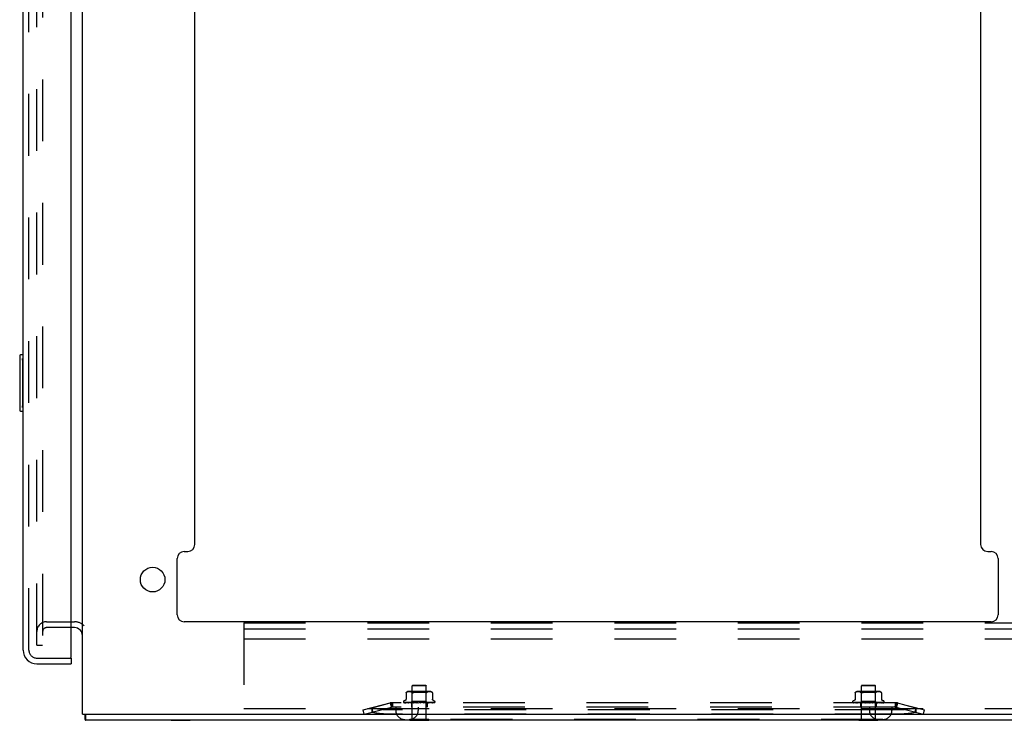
# Model space of a CAD drawing. Header units: inches. Extents: x 0 to 200, y 0 to 129.
# Tile 35 of 43: x 121 to 139, y 8 to 21. Entities that reach past the tile are written whole.
import ezdxf

# ---------------------------------------------------------------- set-up
doc = ezdxf.new("R2010")
doc.units = ezdxf.units.IN
doc.header["$LTSCALE"] = 11
doc.header["$MEASUREMENT"] = 0
doc.linetypes.add('HIDDEN', pattern=[0.2, 0.1, -0.1])
doc.layers.get('0').update_dxf_attribs({"linetype": 'CONTINUOUS'})
doc.layers.add('DEFAULT_2', color=8, linetype='HIDDEN')
doc.layers.add('DOOR_ASSEMBLY', color=7, linetype='CONTINUOUS')

msp = doc.modelspace()

# ---------------------------------------------------------------- linework, layer by layer
at = {"color": 3, "linetype": 'Continuous'}
for p, q in [((122.328, 8.314), (122.328, 86.846)), ((124.328, 11.335), (124.328, 34.666)), ((138.328, 34.666), (138.328, 11.335)), ((124.016, 10.085), (124.016, 11.085)), ((124.141, 11.21), (124.203, 11.21)), ((138.453, 11.21), (138.515, 11.21)), ((138.64, 11.085), (138.64, 10.085)), ((122.185, 9.856), (122.124, 9.856)), ((138.515, 9.96), (124.141, 9.96)), ((122.328, 8.314), (140.328, 8.314)), ((140.276, 8.21), (122.38, 8.21))]:
    msp.add_line(p, q, dxfattribs=at)
at = {"color": 7, "linetype": 'Continuous'}
for p, q in [((122.288, 9.814), (122.288, 9.814)), ((122.38, 8.314), (122.38, 8.21)), ((123.909, 8.206), (123.909, 8.21)), ((123.909, 8.206), (124.246, 8.206)), ((124.246, 8.206), (124.246, 8.21)), ((128.159, 8.206), (128.159, 8.21)), ((128.159, 8.206), (128.496, 8.206)), ((128.496, 8.206), (128.496, 8.21)), ((136.159, 8.206), (136.159, 8.21)), ((136.159, 8.206), (136.496, 8.206)), ((136.496, 8.206), (136.496, 8.21))]:
    msp.add_line(p, q, dxfattribs=at)
at = {"color": 3, "linetype": 'Continuous'}
for points in [[(122.367, 8.314), (122.368, 8.31), (122.369, 8.304), (122.37, 8.299), (122.37, 8.293), (122.371, 8.288), (122.371, 8.282), (122.371, 8.277), (122.371, 8.271), (122.371, 8.266)], [(122.371, 8.266), (122.372, 8.256), (122.372, 8.251), (122.372, 8.243)], [(122.372, 8.243), (122.372, 8.239), (122.372, 8.236), (122.372, 8.232), (122.372, 8.229), (122.373, 8.226), (122.373, 8.223), (122.373, 8.22), (122.374, 8.218), (122.374, 8.217), (122.375, 8.215), (122.375, 8.214), (122.376, 8.213), (122.376, 8.212), (122.377, 8.211), (122.378, 8.21), (122.379, 8.21), (122.38, 8.21)]]:
    msp.add_lwpolyline(points, dxfattribs=at)
msp.add_circle((123.578, 10.71), 0.219, dxfattribs=at)
for centre, radius, start, end in [((124.203, 11.335), 0.125, 270, 360), ((138.453, 11.335), 0.125, 180, 270), ((124.141, 11.085), 0.125, 90, 180), ((138.515, 11.085), 0.125, 0, 90), ((124.141, 10.085), 0.125, 180, 270), ((138.515, 10.085), 0.125, 270, 360), ((122.185, 9.713), 0.142, 0, 90)]:
    msp.add_arc(centre, radius, start, end, dxfattribs=at)
at = {"layer": 'DEFAULT_2', "color": 8, "linetype": 'HIDDEN'}
for p, q in [((121.515, 9.543), (121.515, 85.616)), ((121.619, 85.616), (121.619, 9.543)), ((121.689, 9.96), (122.185, 9.96)), ((122.124, 9.856), (121.689, 9.856)), ((125.203, 9.939), (140.203, 9.939)), ((125.203, 9.939), (125.203, 8.314)), ((125.203, 9.835), (140.203, 9.835)), ((125.203, 9.658), (140.203, 9.658)), ((121.515, 9.543), (121.619, 9.543)), ((128.214, 8.831), (128.204, 8.821)), ((128.452, 8.821), (128.204, 8.821)), ((128.204, 8.224), (128.204, 8.821)), ((128.214, 8.831), (128.442, 8.831)), ((128.442, 8.831), (128.452, 8.821)), ((128.452, 8.224), (128.452, 8.821)), ((136.214, 8.831), (136.204, 8.821)), ((136.452, 8.821), (136.204, 8.821)), ((136.204, 8.224), (136.204, 8.821)), ((136.214, 8.831), (136.442, 8.831)), ((136.442, 8.831), (136.452, 8.821)), ((136.452, 8.224), (136.452, 8.821)), ((128.092, 8.696), (128.092, 8.697)), ((128.092, 8.696), (128.092, 8.584)), ((128.093, 8.697), (128.094, 8.698)), ((128.095, 8.699), (128.096, 8.7)), ((128.096, 8.7), (128.101, 8.704)), ((128.111, 8.709), (128.106, 8.707)), ((128.117, 8.711), (128.111, 8.709)), ((128.122, 8.713), (128.117, 8.711)), ((128.127, 8.714), (128.122, 8.713)), ((128.133, 8.714), (128.127, 8.714)), ((128.138, 8.715), (128.133, 8.714)), ((128.143, 8.715), (128.138, 8.715)), ((128.148, 8.715), (128.143, 8.715)), ((128.508, 8.721), (128.148, 8.721)), ((128.152, 8.715), (128.148, 8.715)), ((128.157, 8.715), (128.152, 8.715)), ((128.162, 8.714), (128.157, 8.715)), ((128.167, 8.714), (128.162, 8.714)), ((128.173, 8.713), (128.167, 8.714)), ((128.178, 8.711), (128.173, 8.713)), ((128.184, 8.709), (128.178, 8.711)), ((128.203, 8.701), (128.183, 8.721)), ((128.189, 8.707), (128.184, 8.709)), ((128.453, 8.701), (128.203, 8.701)), ((128.203, 8.538), (128.203, 8.701)), ((128.277, 8.713), (128.289, 8.714)), ((128.379, 8.713), (128.391, 8.711)), ((128.448, 8.697), (128.451, 8.697)), ((128.453, 8.701), (128.473, 8.721)), ((128.453, 8.538), (128.453, 8.701)), ((128.457, 8.7), (128.461, 8.703)), ((128.467, 8.707), (128.462, 8.703)), ((128.472, 8.709), (128.467, 8.707)), ((128.478, 8.711), (128.472, 8.709)), ((128.483, 8.713), (128.478, 8.711)), ((128.488, 8.714), (128.483, 8.713)), ((128.494, 8.714), (128.488, 8.714)), ((128.499, 8.715), (128.494, 8.714)), ((128.503, 8.715), (128.499, 8.715)), ((128.508, 8.715), (128.503, 8.715)), ((128.513, 8.715), (128.508, 8.715)), ((128.518, 8.715), (128.513, 8.715)), ((128.523, 8.714), (128.518, 8.715)), ((128.528, 8.714), (128.523, 8.714)), ((128.534, 8.713), (128.528, 8.714)), ((128.539, 8.711), (128.534, 8.713)), ((128.545, 8.709), (128.539, 8.711)), ((128.55, 8.707), (128.545, 8.709)), ((128.563, 8.697), (128.564, 8.697)), ((128.564, 8.696), (128.563, 8.697)), ((128.564, 8.696), (128.564, 8.584)), ((136.092, 8.696), (136.092, 8.697)), ((136.092, 8.696), (136.092, 8.584)), ((136.093, 8.697), (136.094, 8.698)), ((136.095, 8.699), (136.096, 8.7)), ((136.096, 8.7), (136.101, 8.704)), ((136.111, 8.709), (136.106, 8.707)), ((136.117, 8.711), (136.111, 8.709)), ((136.122, 8.713), (136.117, 8.711)), ((136.127, 8.714), (136.122, 8.713)), ((136.133, 8.714), (136.127, 8.714)), ((136.138, 8.715), (136.133, 8.714)), ((136.143, 8.715), (136.138, 8.715)), ((136.148, 8.715), (136.143, 8.715)), ((136.508, 8.721), (136.148, 8.721)), ((136.152, 8.715), (136.148, 8.715)), ((136.157, 8.715), (136.152, 8.715)), ((136.162, 8.714), (136.157, 8.715)), ((136.167, 8.714), (136.162, 8.714)), ((136.173, 8.713), (136.167, 8.714)), ((136.178, 8.711), (136.173, 8.713)), ((136.203, 8.701), (136.183, 8.721)), ((136.453, 8.701), (136.203, 8.701)), ((136.203, 8.538), (136.203, 8.701)), ((136.379, 8.713), (136.391, 8.711)), ((136.453, 8.701), (136.473, 8.721)), ((136.453, 8.538), (136.453, 8.701)), ((136.457, 8.7), (136.461, 8.703)), ((136.467, 8.707), (136.462, 8.703)), ((136.472, 8.709), (136.467, 8.707)), ((136.478, 8.711), (136.472, 8.709)), ((136.483, 8.713), (136.478, 8.711)), ((136.488, 8.714), (136.483, 8.713)), ((136.494, 8.714), (136.488, 8.714)), ((136.499, 8.715), (136.494, 8.714)), ((136.503, 8.715), (136.499, 8.715)), ((136.508, 8.715), (136.503, 8.715)), ((136.513, 8.715), (136.508, 8.715)), ((136.518, 8.715), (136.513, 8.715)), ((136.523, 8.714), (136.518, 8.715)), ((136.528, 8.714), (136.523, 8.714)), ((136.534, 8.713), (136.528, 8.714)), ((136.539, 8.711), (136.534, 8.713)), ((136.545, 8.709), (136.539, 8.711)), ((136.55, 8.707), (136.545, 8.709)), ((136.563, 8.697), (136.564, 8.697)), ((136.564, 8.696), (136.563, 8.697)), ((136.564, 8.696), (136.564, 8.584)), ((127.328, 8.39), (127.836, 8.521)), ((127.347, 8.314), (127.855, 8.445)), ((127.479, 8.429), (127.499, 8.353)), ((127.828, 8.514), (127.48, 8.424)), ((127.48, 8.424), (127.48, 8.348)), ((127.808, 8.514), (127.828, 8.438)), ((127.816, 8.516), (127.836, 8.44)), ((127.828, 8.514), (127.828, 8.438)), ((127.836, 8.521), (127.855, 8.445)), ((136.808, 8.519), (127.848, 8.519)), ((127.848, 8.519), (127.848, 8.441)), ((136.808, 8.441), (127.848, 8.441)), ((127.909, 8.441), (127.909, 8.381)), ((128.047, 8.535), (128.047, 8.534)), ((128.056, 8.522), (128.055, 8.522)), ((128.185, 8.52), (128.056, 8.521)), ((128.073, 8.556), (128.058, 8.551)), ((128.186, 8.52), (128.058, 8.521)), ((128.189, 8.52), (128.064, 8.521)), ((128.192, 8.52), (128.069, 8.521)), ((128.081, 8.521), (128.081, 8.521)), ((128.198, 8.52), (128.081, 8.521)), ((128.204, 8.52), (128.09, 8.521)), ((128.09, 8.521), (128.09, 8.521)), ((128.211, 8.52), (128.108, 8.521)), ((128.108, 8.521), (128.108, 8.521)), ((128.219, 8.52), (128.12, 8.521)), ((128.12, 8.521), (128.12, 8.521)), ((128.13, 8.52), (128.137, 8.519)), ((128.137, 8.519), (128.143, 8.519)), ((128.229, 8.52), (128.142, 8.521)), ((128.239, 8.52), (128.157, 8.521)), ((128.157, 8.521), (128.157, 8.521)), ((128.173, 8.52), (128.184, 8.519)), ((128.251, 8.52), (128.183, 8.521)), ((128.184, 8.519), (128.203, 8.538)), ((128.184, 8.519), (128.184, 8.519)), ((128.185, 8.52), (128.185, 8.52)), ((128.186, 8.52), (128.186, 8.52)), ((128.186, 8.519), (128.188, 8.52)), ((128.187, 8.519), (128.187, 8.441)), ((128.189, 8.52), (128.188, 8.52)), ((128.192, 8.52), (128.192, 8.52)), ((128.195, 8.519), (128.192, 8.52)), ((128.193, 8.519), (128.197, 8.52)), ((128.198, 8.52), (128.197, 8.52)), ((128.262, 8.52), (128.2, 8.521)), ((128.2, 8.521), (128.201, 8.521)), ((128.201, 8.521), (128.213, 8.52)), ((128.453, 8.538), (128.203, 8.538)), ((128.204, 8.52), (128.204, 8.52)), ((128.204, 8.52), (128.204, 8.52)), ((128.208, 8.519), (128.204, 8.52)), ((128.205, 8.519), (128.211, 8.52)), ((128.211, 8.52), (128.211, 8.52)), ((128.213, 8.52), (128.229, 8.519)), ((128.219, 8.52), (128.22, 8.52)), ((128.225, 8.519), (128.22, 8.52)), ((128.222, 8.519), (128.229, 8.52)), ((128.229, 8.52), (128.229, 8.52)), ((128.275, 8.52), (128.23, 8.521)), ((128.239, 8.52), (128.239, 8.52)), ((128.246, 8.519), (128.239, 8.52)), ((128.242, 8.519), (128.25, 8.52)), ((128.288, 8.52), (128.248, 8.521)), ((128.248, 8.521), (128.249, 8.521)), ((128.249, 8.521), (128.278, 8.519)), ((128.251, 8.52), (128.25, 8.52)), ((128.262, 8.52), (128.262, 8.52)), ((128.27, 8.519), (128.262, 8.52)), ((128.266, 8.519), (128.274, 8.52)), ((128.275, 8.52), (128.274, 8.52)), ((128.291, 8.52), (128.28, 8.521)), ((128.288, 8.52), (128.288, 8.52)), ((128.296, 8.519), (128.288, 8.52)), ((128.302, 8.52), (128.291, 8.52)), ((128.292, 8.519), (128.3, 8.52)), ((128.309, 8.441), (128.309, 8.381)), ((128.323, 8.519), (128.315, 8.52)), ((128.319, 8.519), (128.328, 8.52)), ((128.351, 8.519), (128.342, 8.52)), ((128.346, 8.519), (128.355, 8.52)), ((128.382, 8.521), (128.352, 8.519)), ((128.382, 8.521), (128.355, 8.52)), ((128.355, 8.52), (128.355, 8.52)), ((128.401, 8.521), (128.368, 8.52)), ((128.368, 8.52), (128.369, 8.52)), ((128.377, 8.519), (128.369, 8.52)), ((128.373, 8.519), (128.381, 8.52)), ((128.432, 8.521), (128.381, 8.52)), ((128.381, 8.52), (128.381, 8.52)), ((128.382, 8.521), (128.382, 8.521)), ((128.45, 8.521), (128.393, 8.52)), ((128.393, 8.52), (128.394, 8.52)), ((128.402, 8.519), (128.394, 8.52)), ((128.398, 8.519), (128.405, 8.52)), ((128.402, 8.519), (128.432, 8.521)), ((128.406, 8.52), (128.405, 8.52)), ((128.478, 8.521), (128.406, 8.52)), ((128.494, 8.521), (128.416, 8.52)), ((128.416, 8.52), (128.417, 8.52)), ((128.424, 8.519), (128.417, 8.52)), ((128.421, 8.519), (128.427, 8.52)), ((128.518, 8.521), (128.427, 8.52)), ((128.427, 8.52), (128.427, 8.52)), ((128.432, 8.521), (128.432, 8.521)), ((128.532, 8.521), (128.436, 8.52)), ((128.436, 8.52), (128.437, 8.52)), ((128.443, 8.519), (128.437, 8.52)), ((128.44, 8.519), (128.445, 8.52)), ((128.552, 8.521), (128.445, 8.52)), ((128.445, 8.52), (128.445, 8.52)), ((128.45, 8.519), (128.461, 8.52)), ((128.562, 8.521), (128.452, 8.52)), ((128.452, 8.52), (128.452, 8.52)), ((128.457, 8.519), (128.452, 8.52)), ((128.472, 8.519), (128.453, 8.538)), ((128.455, 8.519), (128.458, 8.52)), ((128.459, 8.52), (128.458, 8.52)), ((128.577, 8.521), (128.459, 8.52)), ((128.461, 8.52), (128.478, 8.521)), ((128.584, 8.521), (128.463, 8.52)), ((128.463, 8.52), (128.464, 8.52)), ((128.467, 8.519), (128.464, 8.52)), ((128.594, 8.521), (128.467, 8.52)), ((128.467, 8.52), (128.467, 8.52)), ((128.468, 8.519), (128.468, 8.441)), ((128.597, 8.521), (128.47, 8.52)), ((128.47, 8.52), (128.47, 8.52)), ((128.6, 8.521), (128.471, 8.52)), ((128.471, 8.52), (128.471, 8.52)), ((128.478, 8.521), (128.478, 8.521)), ((128.503, 8.52), (128.511, 8.521)), ((128.511, 8.521), (128.518, 8.521)), ((128.518, 8.521), (128.518, 8.521)), ((128.531, 8.521), (128.532, 8.521)), ((128.531, 8.519), (128.536, 8.519)), ((128.546, 8.521), (128.552, 8.521)), ((128.552, 8.521), (128.552, 8.521)), ((128.578, 8.521), (128.577, 8.521)), ((128.583, 8.556), (128.598, 8.551)), ((128.605, 8.524), (128.605, 8.524)), ((128.609, 8.535), (128.609, 8.534)), ((136.047, 8.535), (136.047, 8.534)), ((136.056, 8.522), (136.055, 8.522)), ((136.185, 8.52), (136.056, 8.521)), ((136.073, 8.556), (136.058, 8.551)), ((136.186, 8.52), (136.058, 8.521)), ((136.189, 8.52), (136.064, 8.521)), ((136.192, 8.52), (136.069, 8.521)), ((136.081, 8.521), (136.081, 8.521)), ((136.198, 8.52), (136.081, 8.521)), ((136.204, 8.52), (136.09, 8.521)), ((136.09, 8.521), (136.09, 8.521)), ((136.211, 8.52), (136.108, 8.521)), ((136.108, 8.521), (136.108, 8.521)), ((136.219, 8.52), (136.12, 8.521)), ((136.12, 8.521), (136.12, 8.521)), ((136.13, 8.52), (136.137, 8.519)), ((136.137, 8.519), (136.143, 8.519)), ((136.229, 8.52), (136.142, 8.521)), ((136.239, 8.52), (136.157, 8.521)), ((136.157, 8.521), (136.157, 8.521)), ((136.173, 8.52), (136.184, 8.519)), ((136.251, 8.52), (136.183, 8.521)), ((136.184, 8.519), (136.203, 8.538)), ((136.184, 8.519), (136.184, 8.519)), ((136.185, 8.52), (136.185, 8.52)), ((136.186, 8.52), (136.186, 8.52)), ((136.186, 8.519), (136.188, 8.52)), ((136.187, 8.519), (136.187, 8.441)), ((136.189, 8.52), (136.188, 8.52)), ((136.192, 8.52), (136.192, 8.52)), ((136.195, 8.519), (136.192, 8.52)), ((136.193, 8.519), (136.197, 8.52)), ((136.198, 8.52), (136.197, 8.52)), ((136.262, 8.52), (136.2, 8.521)), ((136.2, 8.521), (136.201, 8.521)), ((136.201, 8.521), (136.213, 8.52)), ((136.453, 8.538), (136.203, 8.538)), ((136.204, 8.52), (136.204, 8.52)), ((136.204, 8.52), (136.204, 8.52)), ((136.208, 8.519), (136.204, 8.52)), ((136.205, 8.519), (136.211, 8.52)), ((136.211, 8.52), (136.211, 8.52)), ((136.213, 8.52), (136.229, 8.519)), ((136.219, 8.52), (136.22, 8.52)), ((136.225, 8.519), (136.22, 8.52)), ((136.222, 8.519), (136.229, 8.52)), ((136.229, 8.52), (136.229, 8.52)), ((136.275, 8.52), (136.23, 8.521)), ((136.239, 8.52), (136.239, 8.52)), ((136.246, 8.519), (136.239, 8.52)), ((136.242, 8.519), (136.25, 8.52)), ((136.288, 8.52), (136.248, 8.521)), ((136.248, 8.521), (136.249, 8.521)), ((136.249, 8.521), (136.278, 8.519)), ((136.251, 8.52), (136.25, 8.52)), ((136.262, 8.52), (136.262, 8.52)), ((136.27, 8.519), (136.262, 8.52)), ((136.266, 8.519), (136.274, 8.52)), ((136.275, 8.52), (136.274, 8.52)), ((136.291, 8.52), (136.28, 8.521)), ((136.288, 8.52), (136.288, 8.52)), ((136.296, 8.519), (136.288, 8.52)), ((136.302, 8.52), (136.291, 8.52)), ((136.292, 8.519), (136.3, 8.52)), ((136.323, 8.519), (136.315, 8.52)), ((136.319, 8.519), (136.328, 8.52)), ((136.351, 8.519), (136.342, 8.52)), ((136.346, 8.519), (136.355, 8.52)), ((136.347, 8.441), (136.347, 8.381)), ((136.382, 8.521), (136.352, 8.519)), ((136.382, 8.521), (136.355, 8.52)), ((136.355, 8.52), (136.355, 8.52)), ((136.401, 8.521), (136.368, 8.52)), ((136.368, 8.52), (136.369, 8.52)), ((136.377, 8.519), (136.369, 8.52)), ((136.373, 8.519), (136.381, 8.52)), ((136.432, 8.521), (136.381, 8.52)), ((136.381, 8.52), (136.381, 8.52)), ((136.382, 8.521), (136.382, 8.521)), ((136.45, 8.521), (136.393, 8.52)), ((136.393, 8.52), (136.394, 8.52)), ((136.402, 8.519), (136.394, 8.52)), ((136.398, 8.519), (136.405, 8.52)), ((136.402, 8.519), (136.432, 8.521)), ((136.406, 8.52), (136.405, 8.52)), ((136.478, 8.521), (136.406, 8.52)), ((136.494, 8.521), (136.416, 8.52)), ((136.416, 8.52), (136.417, 8.52)), ((136.424, 8.519), (136.417, 8.52)), ((136.421, 8.519), (136.427, 8.52)), ((136.518, 8.521), (136.427, 8.52)), ((136.427, 8.52), (136.427, 8.52)), ((136.432, 8.521), (136.432, 8.521)), ((136.532, 8.521), (136.436, 8.52)), ((136.436, 8.52), (136.437, 8.52)), ((136.443, 8.519), (136.437, 8.52)), ((136.44, 8.519), (136.445, 8.52)), ((136.552, 8.521), (136.445, 8.52)), ((136.445, 8.52), (136.445, 8.52)), ((136.45, 8.519), (136.461, 8.52)), ((136.562, 8.521), (136.452, 8.52)), ((136.452, 8.52), (136.452, 8.52)), ((136.457, 8.519), (136.452, 8.52)), ((136.472, 8.519), (136.453, 8.538)), ((136.455, 8.519), (136.458, 8.52)), ((136.459, 8.52), (136.458, 8.52)), ((136.577, 8.521), (136.459, 8.52)), ((136.461, 8.52), (136.478, 8.521)), ((136.584, 8.521), (136.463, 8.52)), ((136.463, 8.52), (136.464, 8.52)), ((136.467, 8.519), (136.464, 8.52)), ((136.594, 8.521), (136.467, 8.52)), ((136.467, 8.52), (136.467, 8.52)), ((136.468, 8.519), (136.468, 8.441)), ((136.597, 8.521), (136.47, 8.52)), ((136.47, 8.52), (136.47, 8.52)), ((136.6, 8.521), (136.471, 8.52)), ((136.471, 8.52), (136.471, 8.52)), ((136.478, 8.521), (136.478, 8.521)), ((136.503, 8.52), (136.511, 8.521)), ((136.511, 8.521), (136.518, 8.521)), ((136.518, 8.521), (136.518, 8.521)), ((136.531, 8.521), (136.532, 8.521)), ((136.531, 8.519), (136.536, 8.519)), ((136.546, 8.521), (136.552, 8.521)), ((136.552, 8.521), (136.552, 8.521)), ((136.578, 8.521), (136.577, 8.521)), ((136.583, 8.556), (136.598, 8.551)), ((136.605, 8.524), (136.605, 8.524)), ((136.609, 8.535), (136.609, 8.534)), ((136.747, 8.441), (136.747, 8.381)), ((136.82, 8.521), (136.801, 8.445)), ((136.801, 8.445), (137.308, 8.314)), ((136.808, 8.519), (136.808, 8.441)), ((136.82, 8.521), (137.328, 8.39)), ((136.839, 8.516), (136.82, 8.44)), ((137.176, 8.424), (136.828, 8.514)), ((136.828, 8.514), (136.828, 8.438)), ((136.847, 8.514), (136.828, 8.438)), ((137.176, 8.429), (137.157, 8.353)), ((137.176, 8.424), (137.176, 8.348)), ((125.203, 8.418), (140.203, 8.418)), ((127.347, 8.314), (127.328, 8.39)), ((136.832, 8.39), (127.823, 8.39)), ((136.832, 8.314), (127.823, 8.314)), ((137.308, 8.314), (137.328, 8.39)), ((136.587, 8.221), (128.069, 8.221)), ((128.159, 8.224), (128.496, 8.224)), ((128.159, 8.21), (128.159, 8.224)), ((128.496, 8.21), (128.496, 8.224)), ((136.159, 8.224), (136.496, 8.224)), ((136.159, 8.21), (136.159, 8.224)), ((136.496, 8.21), (136.496, 8.224))]:
    msp.add_line(p, q, dxfattribs=at)
for points in [[(128.096, 8.7), (128.095, 8.699), (128.094, 8.698), (128.093, 8.697), (128.092, 8.697), (128.092, 8.697)], [(128.106, 8.707), (128.101, 8.704), (128.096, 8.7)], [(128.189, 8.707), (128.194, 8.703), (128.199, 8.7)], [(128.21, 8.696), (128.207, 8.697), (128.205, 8.697), (128.203, 8.698), (128.201, 8.699), (128.199, 8.7)], [(128.21, 8.696), (128.212, 8.697), (128.215, 8.697), (128.218, 8.698)], [(128.224, 8.7), (128.221, 8.699), (128.218, 8.698)], [(128.341, 8.715), (128.328, 8.715), (128.315, 8.715), (128.302, 8.715), (128.289, 8.714), (128.277, 8.713), (128.265, 8.711), (128.254, 8.709), (128.243, 8.706), (128.233, 8.703), (128.224, 8.7)], [(128.224, 8.7), (128.233, 8.703), (128.243, 8.706), (128.254, 8.709)], [(128.341, 8.715), (128.354, 8.715), (128.367, 8.714)], [(128.402, 8.709), (128.391, 8.711), (128.379, 8.713), (128.367, 8.714)], [(128.402, 8.709), (128.413, 8.706), (128.422, 8.703)], [(128.431, 8.7), (128.422, 8.703), (128.413, 8.706)], [(128.448, 8.697), (128.446, 8.696), (128.443, 8.697), (128.441, 8.697), (128.438, 8.698), (128.435, 8.699), (128.431, 8.7)], [(128.457, 8.7), (128.455, 8.699), (128.453, 8.698), (128.451, 8.697)], [(128.55, 8.707), (128.555, 8.704), (128.56, 8.7)], [(128.563, 8.697), (128.562, 8.698), (128.562, 8.699), (128.56, 8.7)], [(128.561, 8.699), (128.562, 8.698), (128.562, 8.698)], [(128.564, 8.697), (128.564, 8.696), (128.564, 8.696)], [(136.096, 8.7), (136.095, 8.699), (136.094, 8.698), (136.093, 8.697), (136.092, 8.697), (136.092, 8.697)], [(136.106, 8.707), (136.101, 8.704), (136.096, 8.7)], [(136.189, 8.707), (136.184, 8.709), (136.178, 8.711)], [(136.184, 8.709), (136.189, 8.707), (136.194, 8.703), (136.199, 8.7)], [(136.224, 8.7), (136.221, 8.699), (136.218, 8.698), (136.215, 8.697), (136.212, 8.697), (136.21, 8.696), (136.207, 8.697), (136.205, 8.697), (136.203, 8.698), (136.201, 8.699), (136.199, 8.7)], [(136.289, 8.714), (136.277, 8.713), (136.265, 8.711), (136.254, 8.709), (136.243, 8.706), (136.233, 8.703), (136.224, 8.7)], [(136.224, 8.7), (136.233, 8.703), (136.243, 8.706), (136.254, 8.709)], [(136.289, 8.714), (136.302, 8.715), (136.315, 8.715), (136.328, 8.715), (136.341, 8.715), (136.354, 8.715), (136.367, 8.714)], [(136.341, 8.715), (136.328, 8.715), (136.315, 8.715), (136.302, 8.715)], [(136.402, 8.709), (136.391, 8.711), (136.379, 8.713), (136.367, 8.714), (136.354, 8.715)], [(136.402, 8.709), (136.413, 8.706), (136.422, 8.703)], [(136.431, 8.7), (136.422, 8.703), (136.413, 8.706)], [(136.457, 8.7), (136.455, 8.699), (136.453, 8.698), (136.451, 8.697), (136.448, 8.697), (136.446, 8.696), (136.443, 8.697), (136.441, 8.697), (136.438, 8.698), (136.435, 8.699), (136.431, 8.7)], [(136.55, 8.707), (136.555, 8.704), (136.56, 8.7)], [(136.563, 8.697), (136.562, 8.698), (136.562, 8.699), (136.56, 8.7)], [(136.561, 8.699), (136.562, 8.698), (136.562, 8.698)], [(136.564, 8.697), (136.564, 8.696), (136.564, 8.696)], [(127.823, 8.39), (127.805, 8.39), (127.786, 8.39), (127.767, 8.391), (127.748, 8.391), (127.729, 8.392), (127.711, 8.393), (127.692, 8.394), (127.674, 8.396), (127.656, 8.397), (127.639, 8.399), (127.621, 8.401), (127.604, 8.402), (127.587, 8.405), (127.571, 8.407), (127.554, 8.409), (127.539, 8.412), (127.523, 8.415), (127.508, 8.418), (127.494, 8.421), (127.48, 8.424)], [(127.848, 8.519), (127.845, 8.519), (127.841, 8.518), (127.838, 8.518), (127.835, 8.517), (127.831, 8.515), (127.828, 8.514)], [(127.848, 8.441), (127.845, 8.441), (127.841, 8.441), (127.838, 8.44), (127.835, 8.44), (127.831, 8.439), (127.828, 8.438)], [(128.052, 8.522), (128.052, 8.523), (128.052, 8.523), (128.052, 8.523), (128.053, 8.522)], [(128.056, 8.521), (128.056, 8.521), (128.055, 8.521), (128.055, 8.522), (128.054, 8.522), (128.054, 8.522), (128.053, 8.522), (128.053, 8.522), (128.053, 8.522), (128.053, 8.522), (128.052, 8.522)], [(128.053, 8.522), (128.053, 8.522), (128.053, 8.522), (128.054, 8.521), (128.054, 8.521), (128.055, 8.521), (128.055, 8.521), (128.056, 8.52), (128.056, 8.52), (128.057, 8.52), (128.057, 8.519), (128.058, 8.519), (128.059, 8.519), (128.059, 8.519)], [(128.053, 8.521), (128.054, 8.521), (128.055, 8.52), (128.057, 8.519), (128.058, 8.519), (128.058, 8.519)], [(128.058, 8.521), (128.057, 8.521), (128.056, 8.522), (128.056, 8.522), (128.056, 8.522)], [(128.056, 8.522), (128.056, 8.521), (128.058, 8.521), (128.059, 8.521), (128.061, 8.52), (128.062, 8.52), (128.064, 8.519), (128.066, 8.519), (128.066, 8.519)], [(128.064, 8.521), (128.063, 8.521), (128.063, 8.522), (128.062, 8.522), (128.062, 8.522), (128.062, 8.522), (128.062, 8.522)], [(128.062, 8.522), (128.062, 8.522), (128.062, 8.522), (128.062, 8.522), (128.063, 8.521), (128.063, 8.521)], [(128.063, 8.521), (128.064, 8.521), (128.064, 8.521), (128.065, 8.52), (128.065, 8.52), (128.066, 8.52), (128.066, 8.52), (128.067, 8.519), (128.068, 8.519), (128.068, 8.519)], [(128.069, 8.521), (128.069, 8.521), (128.068, 8.522)], [(128.068, 8.522), (128.07, 8.521), (128.072, 8.521), (128.074, 8.52), (128.077, 8.52), (128.079, 8.519), (128.082, 8.519), (128.083, 8.519)], [(128.092, 8.584), (128.092, 8.583), (128.092, 8.58), (128.091, 8.578), (128.091, 8.575), (128.09, 8.573), (128.089, 8.571), (128.088, 8.569), (128.087, 8.567), (128.085, 8.565), (128.084, 8.564), (128.082, 8.562), (128.081, 8.561), (128.079, 8.56), (128.078, 8.559), (128.076, 8.558), (128.074, 8.557), (128.073, 8.556)], [(128.081, 8.521), (128.081, 8.521), (128.081, 8.521), (128.081, 8.521), (128.081, 8.521), (128.082, 8.521)], [(128.082, 8.521), (128.083, 8.521), (128.083, 8.52), (128.084, 8.52), (128.085, 8.52), (128.085, 8.519), (128.086, 8.519), (128.087, 8.519)], [(128.09, 8.521), (128.092, 8.521), (128.095, 8.521), (128.098, 8.52), (128.101, 8.52), (128.104, 8.519), (128.107, 8.519), (128.109, 8.519)], [(128.108, 8.521), (128.108, 8.521), (128.108, 8.521), (128.108, 8.521), (128.108, 8.521), (128.108, 8.521), (128.109, 8.521), (128.109, 8.521), (128.11, 8.521), (128.111, 8.52)], [(128.111, 8.52), (128.112, 8.52), (128.113, 8.519), (128.114, 8.519), (128.114, 8.519)], [(128.12, 8.521), (128.123, 8.521), (128.13, 8.52)], [(128.142, 8.521), (128.142, 8.521), (128.143, 8.521), (128.143, 8.521), (128.143, 8.521), (128.144, 8.521), (128.145, 8.521), (128.145, 8.52), (128.147, 8.52)], [(128.147, 8.52), (128.148, 8.519), (128.148, 8.519), (128.149, 8.519)], [(128.157, 8.521), (128.16, 8.521), (128.173, 8.52)], [(128.183, 8.521), (128.184, 8.521), (128.184, 8.521), (128.185, 8.521), (128.185, 8.521), (128.186, 8.521), (128.187, 8.52), (128.188, 8.52), (128.188, 8.52), (128.189, 8.519), (128.19, 8.519), (128.19, 8.519)], [(128.184, 8.519), (128.184, 8.519), (128.184, 8.519), (128.185, 8.519), (128.185, 8.52), (128.185, 8.52), (128.185, 8.52)], [(128.184, 8.519), (128.184, 8.519), (128.184, 8.519), (128.185, 8.52)], [(128.185, 8.519), (128.185, 8.519), (128.185, 8.519), (128.186, 8.519), (128.186, 8.52), (128.186, 8.52), (128.186, 8.52)], [(128.187, 8.519), (128.186, 8.519), (128.186, 8.519), (128.186, 8.519), (128.186, 8.52)], [(128.189, 8.519), (128.189, 8.519), (128.189, 8.519), (128.189, 8.519), (128.189, 8.52), (128.189, 8.52)], [(128.191, 8.519), (128.191, 8.519), (128.191, 8.519), (128.192, 8.519), (128.192, 8.52), (128.192, 8.52), (128.192, 8.52)], [(128.198, 8.519), (128.198, 8.519), (128.198, 8.519), (128.198, 8.519), (128.198, 8.52), (128.198, 8.52)], [(128.201, 8.519), (128.202, 8.519), (128.202, 8.519), (128.203, 8.519), (128.203, 8.52), (128.203, 8.52), (128.204, 8.52)], [(128.212, 8.519), (128.212, 8.519), (128.212, 8.519), (128.212, 8.519), (128.212, 8.52), (128.211, 8.52)], [(128.217, 8.519), (128.217, 8.519), (128.218, 8.519), (128.218, 8.519), (128.219, 8.52), (128.219, 8.52), (128.219, 8.52)], [(128.231, 8.519), (128.231, 8.519), (128.23, 8.519), (128.23, 8.519), (128.23, 8.52), (128.229, 8.52)], [(128.23, 8.521), (128.23, 8.521), (128.23, 8.521), (128.231, 8.521), (128.232, 8.521), (128.232, 8.521), (128.233, 8.52), (128.234, 8.52), (128.234, 8.52), (128.235, 8.519), (128.236, 8.519), (128.236, 8.519), (128.236, 8.519)], [(128.236, 8.519), (128.237, 8.519), (128.237, 8.519), (128.238, 8.519), (128.238, 8.52), (128.239, 8.52), (128.239, 8.52)], [(128.253, 8.519), (128.252, 8.519), (128.252, 8.519), (128.252, 8.519), (128.251, 8.52), (128.251, 8.52)], [(128.259, 8.519), (128.259, 8.519), (128.26, 8.519), (128.261, 8.519), (128.261, 8.52), (128.262, 8.52), (128.262, 8.52)], [(128.277, 8.519), (128.277, 8.519), (128.277, 8.519), (128.276, 8.519), (128.275, 8.52), (128.275, 8.52)], [(128.28, 8.521), (128.281, 8.521), (128.281, 8.521), (128.282, 8.521), (128.283, 8.521), (128.283, 8.52), (128.284, 8.52), (128.284, 8.52), (128.285, 8.519)], [(128.284, 8.519), (128.285, 8.519), (128.285, 8.519), (128.286, 8.519), (128.287, 8.52), (128.287, 8.52), (128.288, 8.52)], [(128.285, 8.519), (128.285, 8.519), (128.286, 8.519)], [(128.302, 8.52), (128.301, 8.52), (128.3, 8.52)], [(128.304, 8.519), (128.303, 8.519), (128.303, 8.519), (128.302, 8.519), (128.302, 8.52), (128.302, 8.52)], [(128.311, 8.519), (128.311, 8.519), (128.312, 8.519), (128.313, 8.519), (128.313, 8.52), (128.314, 8.52), (128.315, 8.52)], [(128.331, 8.519), (128.331, 8.519), (128.33, 8.519), (128.329, 8.519), (128.329, 8.52), (128.328, 8.52), (128.328, 8.52)], [(128.338, 8.519), (128.339, 8.519), (128.339, 8.519), (128.34, 8.519), (128.34, 8.52)], [(128.349, 8.521), (128.348, 8.521), (128.346, 8.521), (128.345, 8.52), (128.343, 8.52), (128.342, 8.52), (128.34, 8.52)], [(128.34, 8.52), (128.341, 8.52), (128.341, 8.52), (128.342, 8.52)], [(128.345, 8.519), (128.345, 8.519), (128.345, 8.519), (128.346, 8.519), (128.346, 8.52)], [(128.346, 8.52), (128.346, 8.52), (128.346, 8.52), (128.347, 8.52), (128.347, 8.52), (128.347, 8.521), (128.348, 8.521), (128.348, 8.521), (128.349, 8.521), (128.35, 8.521)], [(128.358, 8.519), (128.358, 8.519), (128.357, 8.519), (128.357, 8.519), (128.356, 8.52), (128.355, 8.52), (128.355, 8.52)], [(128.365, 8.519), (128.366, 8.519), (128.366, 8.519), (128.367, 8.519), (128.367, 8.52), (128.368, 8.52)], [(128.385, 8.519), (128.384, 8.519), (128.383, 8.519), (128.383, 8.519), (128.382, 8.52), (128.382, 8.52), (128.381, 8.52)], [(128.385, 8.52), (128.385, 8.52), (128.385, 8.52), (128.386, 8.52), (128.386, 8.52), (128.386, 8.52), (128.385, 8.52), (128.385, 8.521), (128.385, 8.521), (128.385, 8.521), (128.384, 8.521), (128.384, 8.521), (128.383, 8.521), (128.383, 8.521), (128.382, 8.521)], [(128.391, 8.519), (128.391, 8.519), (128.392, 8.519), (128.392, 8.519), (128.393, 8.52), (128.393, 8.52)], [(128.395, 8.519), (128.395, 8.519), (128.396, 8.519), (128.397, 8.52)], [(128.397, 8.52), (128.398, 8.52), (128.398, 8.521), (128.399, 8.521), (128.399, 8.521), (128.4, 8.521), (128.401, 8.521), (128.401, 8.521)], [(128.409, 8.519), (128.408, 8.519), (128.407, 8.519), (128.407, 8.519), (128.406, 8.52), (128.406, 8.52), (128.406, 8.52)], [(128.414, 8.519), (128.415, 8.519), (128.415, 8.519), (128.415, 8.519), (128.416, 8.52), (128.416, 8.52)], [(128.43, 8.519), (128.429, 8.519), (128.429, 8.519), (128.428, 8.519), (128.428, 8.52), (128.427, 8.52), (128.427, 8.52)], [(128.435, 8.519), (128.435, 8.519), (128.435, 8.519), (128.435, 8.519), (128.436, 8.52), (128.436, 8.52)], [(128.443, 8.519), (128.444, 8.519), (128.445, 8.52), (128.445, 8.52), (128.446, 8.52), (128.447, 8.521), (128.447, 8.521), (128.448, 8.521), (128.449, 8.521), (128.449, 8.521), (128.45, 8.521), (128.45, 8.521)], [(128.447, 8.519), (128.447, 8.519), (128.446, 8.519), (128.446, 8.519), (128.445, 8.52), (128.445, 8.52), (128.445, 8.52)], [(128.451, 8.519), (128.451, 8.519), (128.451, 8.519), (128.451, 8.519), (128.452, 8.52), (128.452, 8.52)], [(128.46, 8.519), (128.46, 8.519), (128.46, 8.519), (128.459, 8.519), (128.459, 8.52), (128.459, 8.52), (128.459, 8.52)], [(128.463, 8.519), (128.463, 8.519), (128.463, 8.519), (128.463, 8.519), (128.463, 8.52), (128.463, 8.52)], [(128.466, 8.519), (128.466, 8.519), (128.467, 8.519), (128.467, 8.519), (128.467, 8.52)], [(128.469, 8.519), (128.468, 8.519), (128.468, 8.519), (128.468, 8.519), (128.468, 8.52), (128.467, 8.52), (128.467, 8.52)], [(128.472, 8.519), (128.471, 8.519), (128.471, 8.519), (128.47, 8.519), (128.47, 8.52)], [(128.47, 8.519), (128.47, 8.519), (128.47, 8.519), (128.47, 8.519), (128.47, 8.52), (128.47, 8.52), (128.47, 8.52)], [(128.472, 8.519), (128.472, 8.519), (128.472, 8.519), (128.471, 8.519), (128.471, 8.52), (128.471, 8.52), (128.471, 8.52)], [(128.471, 8.519), (128.471, 8.519), (128.471, 8.519), (128.471, 8.519), (128.471, 8.52)], [(128.487, 8.519), (128.487, 8.519), (128.488, 8.519), (128.489, 8.52)], [(128.489, 8.52), (128.49, 8.52), (128.491, 8.521), (128.492, 8.521), (128.492, 8.521), (128.493, 8.521), (128.493, 8.521), (128.494, 8.521), (128.494, 8.521)], [(128.493, 8.519), (128.496, 8.519), (128.503, 8.52)], [(128.525, 8.519), (128.526, 8.519), (128.527, 8.519), (128.528, 8.52), (128.529, 8.52)], [(128.529, 8.52), (128.53, 8.521), (128.53, 8.521), (128.531, 8.521), (128.531, 8.521), (128.531, 8.521)], [(128.536, 8.519), (128.539, 8.52), (128.546, 8.521)], [(128.557, 8.519), (128.557, 8.519), (128.558, 8.519), (128.558, 8.52), (128.559, 8.52), (128.56, 8.52)], [(128.56, 8.519), (128.562, 8.519), (128.565, 8.519), (128.568, 8.52), (128.571, 8.52), (128.573, 8.521), (128.576, 8.521), (128.578, 8.521)], [(128.56, 8.52), (128.561, 8.521), (128.562, 8.521), (128.562, 8.521), (128.562, 8.521)], [(128.562, 8.521), (128.563, 8.521), (128.563, 8.521), (128.563, 8.521), (128.563, 8.521), (128.562, 8.521)], [(128.583, 8.556), (128.581, 8.557), (128.58, 8.558), (128.578, 8.559), (128.576, 8.56), (128.575, 8.561), (128.573, 8.562), (128.572, 8.564), (128.571, 8.565), (128.569, 8.567), (128.568, 8.569), (128.567, 8.571), (128.566, 8.573), (128.565, 8.575), (128.565, 8.578), (128.564, 8.58), (128.564, 8.583), (128.564, 8.584)], [(128.58, 8.519), (128.58, 8.519), (128.581, 8.519), (128.582, 8.52), (128.582, 8.52), (128.583, 8.52), (128.583, 8.521), (128.584, 8.521)], [(128.582, 8.519), (128.584, 8.519), (128.586, 8.52), (128.588, 8.52), (128.59, 8.52), (128.592, 8.521), (128.594, 8.521), (128.595, 8.522)], [(128.584, 8.521), (128.585, 8.521), (128.585, 8.521), (128.585, 8.522), (128.586, 8.522)], [(128.586, 8.522), (128.586, 8.522), (128.586, 8.522), (128.585, 8.522), (128.585, 8.521), (128.585, 8.521), (128.584, 8.521)], [(128.595, 8.522), (128.595, 8.522), (128.594, 8.521), (128.594, 8.521)], [(128.594, 8.519), (128.594, 8.519), (128.595, 8.519), (128.595, 8.52), (128.596, 8.52), (128.597, 8.52), (128.597, 8.52), (128.598, 8.521), (128.598, 8.521), (128.599, 8.521), (128.599, 8.522)], [(128.595, 8.519), (128.596, 8.519), (128.598, 8.52), (128.599, 8.52), (128.601, 8.521), (128.602, 8.521), (128.603, 8.522), (128.604, 8.523)], [(128.599, 8.522), (128.6, 8.522), (128.6, 8.522), (128.6, 8.522), (128.6, 8.522), (128.599, 8.522), (128.599, 8.522), (128.599, 8.522), (128.598, 8.522), (128.598, 8.521), (128.597, 8.521)], [(128.598, 8.519), (128.599, 8.519), (128.601, 8.52), (128.602, 8.521), (128.603, 8.521), (128.603, 8.522), (128.604, 8.522), (128.604, 8.523), (128.605, 8.523), (128.605, 8.523), (128.605, 8.524), (128.605, 8.524)], [(128.604, 8.523), (128.604, 8.523), (128.604, 8.522), (128.603, 8.522), (128.603, 8.522), (128.602, 8.522), (128.602, 8.522), (128.601, 8.521), (128.601, 8.521), (128.6, 8.521)], [(136.052, 8.522), (136.052, 8.523), (136.052, 8.523), (136.052, 8.523), (136.053, 8.522)], [(136.056, 8.521), (136.056, 8.521), (136.055, 8.521), (136.055, 8.522), (136.054, 8.522), (136.054, 8.522), (136.053, 8.522), (136.053, 8.522), (136.053, 8.522), (136.053, 8.522), (136.052, 8.522)], [(136.053, 8.522), (136.053, 8.522), (136.053, 8.522), (136.054, 8.521), (136.054, 8.521), (136.055, 8.521), (136.055, 8.521), (136.056, 8.52), (136.056, 8.52), (136.057, 8.52), (136.057, 8.519), (136.058, 8.519), (136.059, 8.519), (136.059, 8.519)], [(136.053, 8.521), (136.054, 8.521), (136.055, 8.52), (136.057, 8.519), (136.058, 8.519), (136.058, 8.519)], [(136.058, 8.521), (136.057, 8.521), (136.056, 8.522), (136.056, 8.522), (136.056, 8.522)], [(136.056, 8.522), (136.056, 8.521), (136.058, 8.521), (136.059, 8.521), (136.061, 8.52), (136.062, 8.52), (136.064, 8.519), (136.066, 8.519), (136.066, 8.519)], [(136.064, 8.521), (136.063, 8.521), (136.063, 8.522), (136.062, 8.522), (136.062, 8.522), (136.062, 8.522), (136.062, 8.522)], [(136.062, 8.522), (136.062, 8.522), (136.062, 8.522), (136.062, 8.522), (136.063, 8.521), (136.063, 8.521)], [(136.063, 8.521), (136.064, 8.521), (136.064, 8.521), (136.065, 8.52), (136.065, 8.52), (136.066, 8.52), (136.066, 8.52), (136.067, 8.519), (136.068, 8.519), (136.068, 8.519)], [(136.069, 8.521), (136.069, 8.521), (136.068, 8.522)], [(136.068, 8.522), (136.07, 8.521), (136.072, 8.521), (136.074, 8.52), (136.077, 8.52), (136.079, 8.519), (136.082, 8.519), (136.083, 8.519)], [(136.092, 8.584), (136.092, 8.583), (136.092, 8.58), (136.091, 8.578), (136.091, 8.575), (136.09, 8.573), (136.089, 8.571), (136.088, 8.569), (136.087, 8.567), (136.085, 8.565), (136.084, 8.564), (136.082, 8.562), (136.081, 8.561), (136.079, 8.56), (136.078, 8.559), (136.076, 8.558), (136.074, 8.557), (136.073, 8.556)], [(136.081, 8.521), (136.081, 8.521), (136.081, 8.521), (136.081, 8.521), (136.081, 8.521), (136.082, 8.521)], [(136.082, 8.521), (136.083, 8.521), (136.083, 8.52), (136.084, 8.52), (136.085, 8.52), (136.085, 8.519), (136.086, 8.519), (136.087, 8.519)], [(136.09, 8.521), (136.092, 8.521), (136.095, 8.521), (136.098, 8.52), (136.101, 8.52), (136.104, 8.519), (136.107, 8.519), (136.109, 8.519)], [(136.108, 8.521), (136.108, 8.521), (136.108, 8.521), (136.108, 8.521), (136.108, 8.521), (136.108, 8.521), (136.109, 8.521), (136.109, 8.521), (136.11, 8.521), (136.111, 8.52)], [(136.111, 8.52), (136.112, 8.52), (136.113, 8.519), (136.114, 8.519), (136.114, 8.519)], [(136.12, 8.521), (136.123, 8.521), (136.13, 8.52)], [(136.142, 8.521), (136.142, 8.521), (136.143, 8.521), (136.143, 8.521), (136.143, 8.521), (136.144, 8.521), (136.145, 8.521), (136.145, 8.52), (136.147, 8.52)], [(136.147, 8.52), (136.148, 8.519), (136.148, 8.519), (136.149, 8.519)], [(136.157, 8.521), (136.16, 8.521), (136.173, 8.52)], [(136.183, 8.521), (136.184, 8.521), (136.184, 8.521), (136.185, 8.521), (136.185, 8.521), (136.186, 8.521), (136.187, 8.52), (136.188, 8.52), (136.188, 8.52), (136.189, 8.519), (136.19, 8.519), (136.19, 8.519)], [(136.184, 8.519), (136.184, 8.519), (136.184, 8.519), (136.185, 8.519), (136.185, 8.52), (136.185, 8.52), (136.185, 8.52)], [(136.184, 8.519), (136.184, 8.519), (136.184, 8.519), (136.185, 8.52)], [(136.185, 8.519), (136.185, 8.519), (136.185, 8.519), (136.186, 8.519), (136.186, 8.52), (136.186, 8.52), (136.186, 8.52)], [(136.187, 8.519), (136.186, 8.519), (136.186, 8.519), (136.186, 8.519), (136.186, 8.52)], [(136.189, 8.519), (136.189, 8.519), (136.189, 8.519), (136.189, 8.519), (136.189, 8.52), (136.189, 8.52)], [(136.191, 8.519), (136.191, 8.519), (136.191, 8.519), (136.192, 8.519), (136.192, 8.52), (136.192, 8.52), (136.192, 8.52)], [(136.198, 8.519), (136.198, 8.519), (136.198, 8.519), (136.198, 8.519), (136.198, 8.52), (136.198, 8.52)], [(136.201, 8.519), (136.202, 8.519), (136.202, 8.519), (136.203, 8.519), (136.203, 8.52), (136.203, 8.52), (136.204, 8.52)], [(136.212, 8.519), (136.212, 8.519), (136.212, 8.519), (136.212, 8.519), (136.212, 8.52), (136.211, 8.52)], [(136.217, 8.519), (136.217, 8.519), (136.218, 8.519), (136.218, 8.519), (136.219, 8.52), (136.219, 8.52), (136.219, 8.52)], [(136.231, 8.519), (136.231, 8.519), (136.23, 8.519), (136.23, 8.519), (136.23, 8.52), (136.229, 8.52)], [(136.23, 8.521), (136.23, 8.521), (136.23, 8.521), (136.231, 8.521), (136.232, 8.521), (136.232, 8.521), (136.233, 8.52), (136.234, 8.52), (136.234, 8.52), (136.235, 8.519), (136.236, 8.519), (136.236, 8.519), (136.236, 8.519)], [(136.236, 8.519), (136.237, 8.519), (136.237, 8.519), (136.238, 8.519), (136.238, 8.52), (136.239, 8.52), (136.239, 8.52)], [(136.253, 8.519), (136.252, 8.519), (136.252, 8.519), (136.252, 8.519), (136.251, 8.52), (136.251, 8.52)], [(136.259, 8.519), (136.259, 8.519), (136.26, 8.519), (136.261, 8.519), (136.261, 8.52), (136.262, 8.52), (136.262, 8.52)], [(136.277, 8.519), (136.277, 8.519), (136.277, 8.519), (136.276, 8.519), (136.275, 8.52), (136.275, 8.52)], [(136.28, 8.521), (136.281, 8.521), (136.281, 8.521), (136.282, 8.521), (136.283, 8.521), (136.283, 8.52), (136.284, 8.52), (136.284, 8.52), (136.285, 8.519)], [(136.284, 8.519), (136.285, 8.519), (136.285, 8.519), (136.286, 8.519), (136.287, 8.52), (136.287, 8.52), (136.288, 8.52)], [(136.285, 8.519), (136.285, 8.519), (136.286, 8.519)], [(136.302, 8.52), (136.301, 8.52), (136.3, 8.52)], [(136.304, 8.519), (136.303, 8.519), (136.303, 8.519), (136.302, 8.519), (136.302, 8.52), (136.302, 8.52)], [(136.311, 8.519), (136.311, 8.519), (136.312, 8.519), (136.313, 8.519), (136.313, 8.52), (136.314, 8.52), (136.315, 8.52)], [(136.331, 8.519), (136.331, 8.519), (136.33, 8.519), (136.329, 8.519), (136.329, 8.52), (136.328, 8.52), (136.328, 8.52)], [(136.338, 8.519), (136.339, 8.519), (136.339, 8.519), (136.34, 8.519), (136.34, 8.52)], [(136.349, 8.521), (136.348, 8.521), (136.346, 8.521), (136.345, 8.52), (136.343, 8.52), (136.342, 8.52), (136.34, 8.52)], [(136.34, 8.52), (136.341, 8.52), (136.341, 8.52), (136.342, 8.52)], [(136.345, 8.519), (136.345, 8.519), (136.345, 8.519), (136.346, 8.519), (136.346, 8.52)], [(136.346, 8.52), (136.346, 8.52), (136.346, 8.52), (136.347, 8.52), (136.347, 8.52), (136.347, 8.521), (136.348, 8.521), (136.348, 8.521), (136.349, 8.521), (136.35, 8.521)], [(136.358, 8.519), (136.358, 8.519), (136.357, 8.519), (136.357, 8.519), (136.356, 8.52), (136.355, 8.52), (136.355, 8.52)], [(136.365, 8.519), (136.366, 8.519), (136.366, 8.519), (136.367, 8.519), (136.367, 8.52), (136.368, 8.52)], [(136.385, 8.519), (136.384, 8.519), (136.383, 8.519), (136.383, 8.519), (136.382, 8.52), (136.382, 8.52), (136.381, 8.52)], [(136.385, 8.52), (136.385, 8.52), (136.385, 8.52), (136.386, 8.52), (136.386, 8.52), (136.386, 8.52), (136.385, 8.52), (136.385, 8.521), (136.385, 8.521), (136.385, 8.521), (136.384, 8.521), (136.384, 8.521), (136.383, 8.521), (136.383, 8.521), (136.382, 8.521)], [(136.391, 8.519), (136.391, 8.519), (136.392, 8.519), (136.392, 8.519), (136.393, 8.52), (136.393, 8.52)], [(136.395, 8.519), (136.395, 8.519), (136.396, 8.519), (136.397, 8.52)], [(136.397, 8.52), (136.398, 8.52), (136.398, 8.521), (136.399, 8.521), (136.399, 8.521), (136.4, 8.521), (136.401, 8.521), (136.401, 8.521)], [(136.409, 8.519), (136.408, 8.519), (136.407, 8.519), (136.407, 8.519), (136.406, 8.52), (136.406, 8.52), (136.406, 8.52)], [(136.414, 8.519), (136.415, 8.519), (136.415, 8.519), (136.415, 8.519), (136.416, 8.52), (136.416, 8.52)], [(136.43, 8.519), (136.429, 8.519), (136.429, 8.519), (136.428, 8.519), (136.428, 8.52), (136.427, 8.52), (136.427, 8.52)], [(136.435, 8.519), (136.435, 8.519), (136.435, 8.519), (136.435, 8.519), (136.436, 8.52), (136.436, 8.52)], [(136.443, 8.519), (136.444, 8.519), (136.445, 8.52), (136.445, 8.52), (136.446, 8.52), (136.447, 8.521), (136.447, 8.521), (136.448, 8.521), (136.449, 8.521), (136.449, 8.521), (136.45, 8.521), (136.45, 8.521)], [(136.447, 8.519), (136.447, 8.519), (136.446, 8.519), (136.446, 8.519), (136.445, 8.52), (136.445, 8.52), (136.445, 8.52)], [(136.451, 8.519), (136.451, 8.519), (136.451, 8.519), (136.451, 8.519), (136.452, 8.52), (136.452, 8.52)], [(136.46, 8.519), (136.46, 8.519), (136.46, 8.519), (136.459, 8.519), (136.459, 8.52), (136.459, 8.52), (136.459, 8.52)], [(136.463, 8.519), (136.463, 8.519), (136.463, 8.519), (136.463, 8.519), (136.463, 8.52), (136.463, 8.52)], [(136.466, 8.519), (136.466, 8.519), (136.467, 8.519), (136.467, 8.519), (136.467, 8.52)], [(136.469, 8.519), (136.468, 8.519), (136.468, 8.519), (136.468, 8.519), (136.468, 8.52), (136.467, 8.52), (136.467, 8.52)], [(136.472, 8.519), (136.471, 8.519), (136.471, 8.519), (136.47, 8.519), (136.47, 8.52)], [(136.47, 8.519), (136.47, 8.519), (136.47, 8.519), (136.47, 8.519), (136.47, 8.52), (136.47, 8.52), (136.47, 8.52)], [(136.472, 8.519), (136.472, 8.519), (136.472, 8.519), (136.471, 8.519), (136.471, 8.52), (136.471, 8.52), (136.471, 8.52)], [(136.471, 8.519), (136.471, 8.519), (136.471, 8.519), (136.471, 8.519), (136.471, 8.52)], [(136.487, 8.519), (136.487, 8.519), (136.488, 8.519), (136.489, 8.52)], [(136.489, 8.52), (136.49, 8.52), (136.491, 8.521), (136.492, 8.521), (136.492, 8.521), (136.493, 8.521), (136.493, 8.521), (136.494, 8.521), (136.494, 8.521)], [(136.493, 8.519), (136.496, 8.519), (136.503, 8.52)], [(136.525, 8.519), (136.526, 8.519), (136.527, 8.519), (136.528, 8.52), (136.529, 8.52)], [(136.529, 8.52), (136.53, 8.521), (136.53, 8.521), (136.531, 8.521), (136.531, 8.521), (136.531, 8.521)], [(136.536, 8.519), (136.539, 8.52), (136.546, 8.521)], [(136.557, 8.519), (136.557, 8.519), (136.558, 8.519), (136.558, 8.52), (136.559, 8.52), (136.56, 8.52)], [(136.56, 8.519), (136.562, 8.519), (136.565, 8.519), (136.568, 8.52), (136.571, 8.52), (136.573, 8.521), (136.576, 8.521), (136.578, 8.521)], [(136.56, 8.52), (136.561, 8.521), (136.562, 8.521), (136.562, 8.521), (136.562, 8.521)], [(136.562, 8.521), (136.563, 8.521), (136.563, 8.521), (136.563, 8.521), (136.563, 8.521), (136.562, 8.521)], [(136.583, 8.556), (136.581, 8.557), (136.58, 8.558), (136.578, 8.559), (136.576, 8.56), (136.575, 8.561), (136.573, 8.562), (136.572, 8.564), (136.571, 8.565), (136.569, 8.567), (136.568, 8.569), (136.567, 8.571), (136.566, 8.573), (136.565, 8.575), (136.565, 8.578), (136.564, 8.58), (136.564, 8.583), (136.564, 8.584)], [(136.58, 8.519), (136.58, 8.519), (136.581, 8.519), (136.582, 8.52), (136.582, 8.52), (136.583, 8.52), (136.583, 8.521), (136.584, 8.521)], [(136.582, 8.519), (136.584, 8.519), (136.586, 8.52), (136.588, 8.52), (136.59, 8.52), (136.592, 8.521), (136.594, 8.521), (136.595, 8.522)], [(136.584, 8.521), (136.585, 8.521), (136.585, 8.521), (136.585, 8.522), (136.586, 8.522)], [(136.586, 8.522), (136.586, 8.522), (136.586, 8.522), (136.585, 8.522), (136.585, 8.521), (136.585, 8.521), (136.584, 8.521)], [(136.595, 8.522), (136.595, 8.522), (136.594, 8.521), (136.594, 8.521)], [(136.594, 8.519), (136.594, 8.519), (136.595, 8.519), (136.595, 8.52), (136.596, 8.52), (136.597, 8.52), (136.597, 8.52), (136.598, 8.521), (136.598, 8.521), (136.599, 8.521), (136.599, 8.522)], [(136.595, 8.519), (136.596, 8.519), (136.598, 8.52), (136.599, 8.52), (136.601, 8.521), (136.602, 8.521), (136.603, 8.522), (136.604, 8.523)], [(136.599, 8.522), (136.6, 8.522), (136.6, 8.522), (136.6, 8.522), (136.6, 8.522), (136.599, 8.522), (136.599, 8.522), (136.599, 8.522), (136.598, 8.522), (136.598, 8.521), (136.597, 8.521)], [(136.598, 8.519), (136.599, 8.519), (136.601, 8.52), (136.602, 8.521), (136.603, 8.521), (136.603, 8.522), (136.604, 8.522), (136.604, 8.523), (136.605, 8.523), (136.605, 8.523), (136.605, 8.524), (136.605, 8.524)], [(136.604, 8.523), (136.604, 8.523), (136.604, 8.522), (136.603, 8.522), (136.603, 8.522), (136.602, 8.522), (136.602, 8.522), (136.601, 8.521), (136.601, 8.521), (136.6, 8.521)], [(136.808, 8.519), (136.811, 8.519), (136.815, 8.518), (136.818, 8.518), (136.821, 8.517), (136.825, 8.515), (136.828, 8.514)], [(136.808, 8.441), (136.811, 8.441), (136.815, 8.441), (136.818, 8.44), (136.821, 8.44), (136.825, 8.439), (136.828, 8.438)], [(137.176, 8.424), (137.162, 8.421), (137.148, 8.418), (137.133, 8.415), (137.117, 8.412), (137.101, 8.409), (137.085, 8.407), (137.069, 8.405), (137.052, 8.402), (137.035, 8.401), (137.017, 8.399), (137, 8.397), (136.982, 8.396), (136.963, 8.394), (136.945, 8.393), (136.927, 8.392), (136.908, 8.391), (136.889, 8.391), (136.87, 8.39), (136.851, 8.39), (136.832, 8.39)], [(127.823, 8.314), (127.805, 8.314), (127.786, 8.315), (127.767, 8.315), (127.748, 8.316), (127.729, 8.317), (127.711, 8.317), (127.692, 8.319), (127.674, 8.32), (127.656, 8.321), (127.639, 8.323), (127.621, 8.325), (127.604, 8.327), (127.587, 8.329), (127.571, 8.331), (127.554, 8.334), (127.539, 8.337), (127.523, 8.339), (127.508, 8.342), (127.494, 8.345), (127.48, 8.348)], [(137.176, 8.348), (137.162, 8.345), (137.148, 8.342), (137.133, 8.339), (137.117, 8.337), (137.101, 8.334), (137.085, 8.331), (137.069, 8.329), (137.052, 8.327), (137.035, 8.325), (137.017, 8.323), (137, 8.321), (136.982, 8.32), (136.963, 8.319), (136.945, 8.317), (136.927, 8.317), (136.908, 8.316), (136.889, 8.315), (136.87, 8.315), (136.851, 8.314), (136.832, 8.314)]]:
    msp.add_lwpolyline(points, dxfattribs=at)
for centre, radius, start, end in [((121.689, 9.786), 0.174, 90, 180), ((121.689, 9.786), 0.07, 90, 180), ((122.185, 9.713), 0.246, 44.2241, 90), ((128.148, 8.643), 0.0776, 90, 136.6992), ((128.508, 8.643), 0.0776, 43.3008, 90), ((136.148, 8.643), 0.0776, 90, 136.6992), ((136.508, 8.643), 0.0776, 43.3008, 90), ((127.848, 8.361), 0.158, 90, 104.4668), ((127.848, 8.361), 0.08, 90, 104.4668), ((128.063, 8.535), 0.0167, 110, 180), ((128.063, 8.534), 0.0167, 180, 231.3782), ((128.593, 8.535), 0.0167, 0, 70), ((128.593, 8.534), 0.0167, 289.9484, 360), ((136.063, 8.535), 0.0167, 110, 180), ((136.063, 8.534), 0.0167, 180, 231.3782), ((136.593, 8.535), 0.0167, 0, 70), ((136.593, 8.534), 0.0167, 289.9484, 360), ((136.808, 8.361), 0.158, 75.5332, 90), ((136.808, 8.361), 0.08, 75.5332, 90), ((128.069, 8.381), 0.16, 180, 270), ((128.149, 8.381), 0.16, 270, 360), ((136.507, 8.381), 0.16, 180, 270), ((136.587, 8.381), 0.16, 270, 360)]:
    msp.add_arc(centre, radius, start, end, dxfattribs=at)
at = {"layer": 'DOOR_ASSEMBLY', "color": 3, "linetype": 'Continuous'}
for p, q in [((122.124, 9.334), (122.124, 85.826)), ((121.27, 9.456), (121.27, 85.703)), ((121.516, 9.21), (122.124, 9.21))]:
    msp.add_line(p, q, dxfattribs=at)
at = {"layer": 'DOOR_ASSEMBLY', "color": 8, "linetype": 'HIDDEN'}
for p, q in [((121.374, 9.456), (121.374, 85.703)), ((121.516, 9.314), (122.104, 9.314))]:
    msp.add_line(p, q, dxfattribs=at)
at = {"layer": 'DOOR_ASSEMBLY', "color": 7, "linetype": 'Continuous'}
for p, q in [((121.21, 14.695), (121.21, 13.725)), ((121.27, 14.71), (121.225, 14.71)), ((121.257, 14.61), (121.257, 13.81)), ((121.225, 13.71), (121.27, 13.71)), ((122.104, 9.314), (122.124, 9.314)), ((122.124, 9.314), (122.124, 9.21))]:
    msp.add_line(p, q, dxfattribs=at)
for points in [[(121.255, 14.646), (121.255, 14.64), (121.256, 14.634), (121.256, 14.628), (121.256, 14.622), (121.257, 14.616), (121.257, 14.61)], [(121.257, 13.81), (121.257, 13.804), (121.256, 13.797), (121.256, 13.791), (121.256, 13.785), (121.255, 13.779), (121.255, 13.774)]]:
    msp.add_lwpolyline(points, dxfattribs=at)
for centre, start, end in [((121.225, 14.695), 90, 180), ((121.255, 14.695), 0, 90), ((121.225, 13.725), 180, 270), ((121.255, 13.725), 270, 360)]:
    msp.add_arc(centre, 0.015, start, end, dxfattribs=at)
at = {"layer": 'DOOR_ASSEMBLY', "color": 3, "linetype": 'Continuous'}
for centre, radius, start, end in [((121.516, 9.456), 0.246, 180, 270), ((122.104, 9.334), 0.02, 270, 360)]:
    msp.add_arc(centre, radius, start, end, dxfattribs=at)
at = {"layer": 'DOOR_ASSEMBLY', "color": 8, "linetype": 'HIDDEN'}
msp.add_arc((121.516, 9.456), 0.142, 180, 270, dxfattribs=at)

doc.saveas('drawing.dxf')
